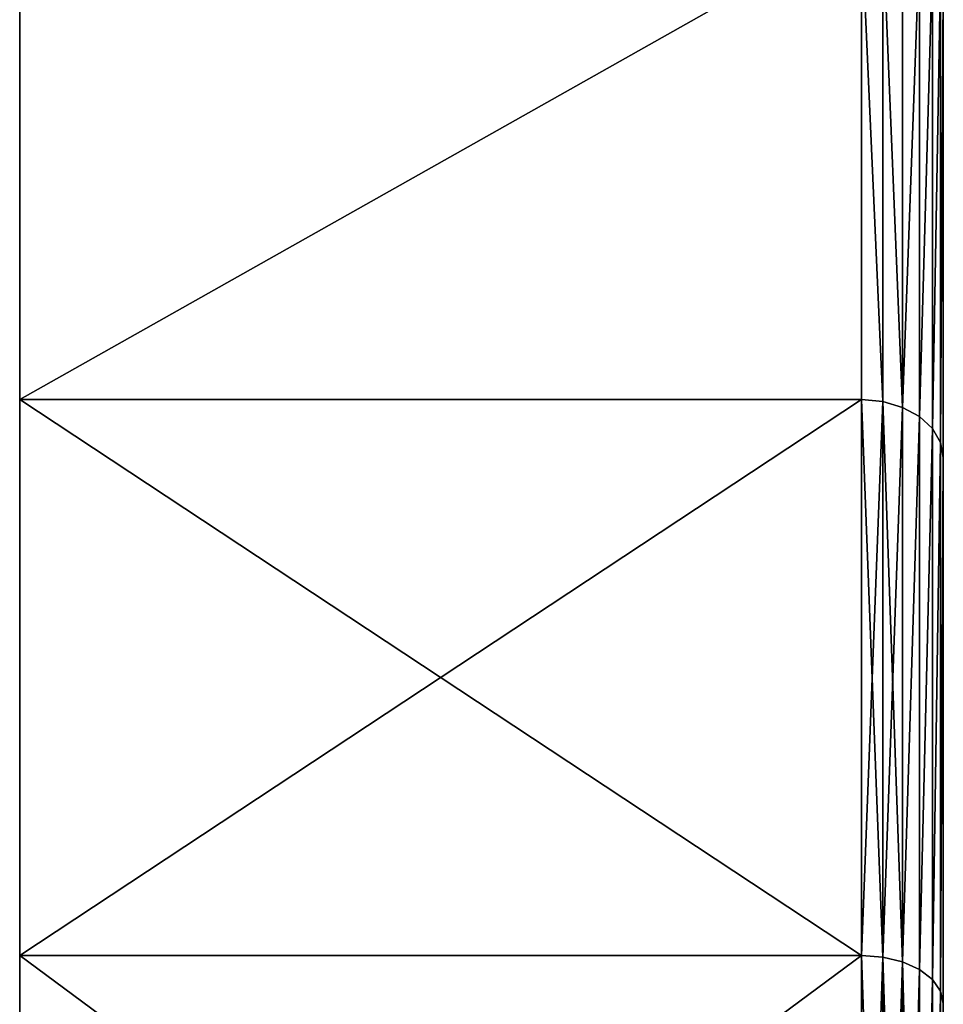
# Model space of a CAD drawing. Extents: x -0.1 to 19.2, y 0 to 39.3.
# Tile 43 of 215: x 0 to 0.565, y 34.38 to 34.982. Entities that reach past the tile are written whole.
import ezdxf

# ---------------------------------------------------------------- set-up
doc = ezdxf.new("R2010")
doc.units = 0
doc.header["$LTSCALE"] = 2.54
doc.layers.get('0').update_dxf_attribs({"color": 13, "linetype": 'CONTINUOUS'})

# ---------------------------------------------------------------- blocks, each defined once
blk = doc.blocks.new('GRUPUJ_51')
at = {"color": 41}
for p, q in [((0.51484, 4.86525, 9.36676), (0.51484, 5.1557, 9.02669)), ((0.51484, 5.1557, 5.67632), (0.51484, 4.86525, 5.33625)), ((0.51484, 5.1557, 5.67632), (0.51484, 4.86525, 5.33625)), ((0.51484, 4.86525, 9.36676), (0.51484, 5.1557, 9.02669)), ((0.52778, 4.86405, 5.33746), (0.52778, 5.15432, 5.67732)), ((0.52778, 4.86405, 5.33746), (0.52778, 5.15432, 5.67732)), ((0.52778, 5.15432, 9.02569), (0.52778, 4.86405, 9.36555)), ((0.52778, 5.15432, 9.02569), (0.52778, 4.86405, 9.36555)), ((0.53984, 4.8605, 5.341), (0.53984, 5.15026, 5.68027)), ((0.53984, 4.8605, 5.341), (0.53984, 5.15026, 5.68027)), ((0.53984, 5.15026, 9.02274), (0.53984, 4.8605, 9.36201)), ((0.53984, 5.15026, 9.02274), (0.53984, 4.8605, 9.36201)), ((0.5502, 4.85487, 5.34664), (0.5502, 5.14381, 5.68495)), ((0.5502, 4.85487, 5.34664), (0.5502, 5.14381, 5.68495)), ((0.5502, 5.14381, 9.01806), (0.5502, 4.85487, 9.35637)), ((0.5502, 5.14381, 9.01806), (0.5502, 4.85487, 9.35637)), ((0.55815, 4.84752, 5.35398), (0.55815, 5.13541, 5.69106)), ((0.55815, 4.84752, 5.35398), (0.55815, 5.13541, 5.69106)), ((0.55815, 5.13541, 9.01195), (0.55815, 4.84752, 9.34903)), ((0.55815, 5.13541, 9.01195), (0.55815, 4.84752, 9.34903)), ((0.56314, 4.83897, 5.36254), (0.56314, 5.12562, 5.69817)), ((0.56314, 4.83897, 5.36254), (0.56314, 5.12562, 5.69817)), ((0.56314, 5.12562, 9.00484), (0.56314, 4.83897, 9.34047)), ((0.56314, 5.12562, 9.00484), (0.56314, 4.83897, 9.34047)), ((0.56484, 5.11512, 5.7058), (0.56484, 4.82979, 5.37171)), ((0.56484, 5.11512, 5.7058), (0.56484, 4.82979, 5.37171)), ((0.56484, 4.82979, 9.33129), (0.56484, 5.11512, 8.99721)), ((0.56484, 4.82979, 9.33129), (0.56484, 5.11512, 8.99721)), ((0, 4.86525, 9.36676), (0.51484, 4.86525, 9.36676)), ((0, 4.86525, 5.33625), (0.51484, 4.86525, 5.33625)), ((0, 4.86525, 5.33625), (0.51484, 4.86525, 5.33625)), ((0, 4.86525, 9.36676), (0.51484, 4.86525, 9.36676)), ((0.51484, 4.86525, 5.33625), (0.51484, 4.52519, 5.04581)), ((0.51484, 4.86525, 5.33625), (0.52778, 4.86405, 5.33746)), ((0.51484, 4.86525, 5.33625), (0.51484, 4.52519, 5.04581)), ((0.51484, 4.86525, 5.33625), (0.52778, 4.86405, 5.33746)), ((0.51484, 4.52519, 9.6572), (0.51484, 4.86525, 9.36676)), ((0.51484, 4.86525, 9.36676), (0.52778, 4.86405, 9.36555)), ((0.51484, 4.52519, 9.6572), (0.51484, 4.86525, 9.36676)), ((0.51484, 4.86525, 9.36676), (0.52778, 4.86405, 9.36555)), ((0.52778, 4.52418, 5.04719), (0.52778, 4.86405, 5.33746)), ((0.52778, 4.52418, 5.04719), (0.52778, 4.86405, 5.33746)), ((0.53984, 4.8605, 5.341), (0.52778, 4.86405, 5.33746)), ((0.53984, 4.8605, 5.341), (0.52778, 4.86405, 5.33746)), ((0.52778, 4.86405, 9.36555), (0.53984, 4.8605, 9.36201)), ((0.52778, 4.86405, 9.36555), (0.52778, 4.52418, 9.65582)), ((0.52778, 4.86405, 9.36555), (0.53984, 4.8605, 9.36201)), ((0.52778, 4.86405, 9.36555), (0.52778, 4.52418, 9.65582)), ((0.5502, 4.85487, 5.34664), (0.53984, 4.8605, 5.341)), ((0.53984, 4.52124, 5.05124), (0.53984, 4.8605, 5.341)), ((0.53984, 4.52124, 5.05124), (0.53984, 4.8605, 5.341)), ((0.5502, 4.85487, 5.34664), (0.53984, 4.8605, 5.341)), ((0.53984, 4.8605, 9.36201), (0.5502, 4.85487, 9.35637)), ((0.53984, 4.8605, 9.36201), (0.53984, 4.52124, 9.65177)), ((0.53984, 4.8605, 9.36201), (0.5502, 4.85487, 9.35637)), ((0.53984, 4.8605, 9.36201), (0.53984, 4.52124, 9.65177)), ((0.5502, 4.51655, 5.05769), (0.5502, 4.85487, 5.34664)), ((0.55815, 4.84752, 5.35398), (0.5502, 4.85487, 5.34664)), ((0.55815, 4.84752, 5.35398), (0.5502, 4.85487, 5.34664)), ((0.5502, 4.51655, 5.05769), (0.5502, 4.85487, 5.34664)), ((0.5502, 4.85487, 9.35637), (0.55815, 4.84752, 9.34903)), ((0.5502, 4.85487, 9.35637), (0.5502, 4.51655, 9.64532)), ((0.5502, 4.85487, 9.35637), (0.5502, 4.51655, 9.64532)), ((0.5502, 4.85487, 9.35637), (0.55815, 4.84752, 9.34903)), ((0.55815, 4.51045, 5.06609), (0.55815, 4.84752, 5.35398)), ((0.56314, 4.83897, 5.36254), (0.55815, 4.84752, 5.35398)), ((0.55815, 4.51045, 5.06609), (0.55815, 4.84752, 5.35398)), ((0.56314, 4.83897, 5.36254), (0.55815, 4.84752, 5.35398)), ((0.55815, 4.84752, 9.34903), (0.56314, 4.83897, 9.34047)), ((0.55815, 4.84752, 9.34903), (0.55815, 4.51045, 9.63691)), ((0.55815, 4.84752, 9.34903), (0.56314, 4.83897, 9.34047)), ((0.55815, 4.84752, 9.34903), (0.55815, 4.51045, 9.63691)), ((0.56484, 4.82979, 5.37171), (0.56314, 4.83897, 5.36254)), ((0.56314, 4.50334, 5.07588), (0.56314, 4.83897, 5.36254)), ((0.56314, 4.50334, 5.07588), (0.56314, 4.83897, 5.36254)), ((0.56484, 4.82979, 5.37171), (0.56314, 4.83897, 5.36254)), ((0.56314, 4.83897, 9.34047), (0.56484, 4.82979, 9.33129)), ((0.56314, 4.83897, 9.34047), (0.56314, 4.50334, 9.62713)), ((0.56314, 4.83897, 9.34047), (0.56484, 4.82979, 9.33129)), ((0.56314, 4.83897, 9.34047), (0.56314, 4.50334, 9.62713)), ((0.56484, 4.82979, 5.37171), (0.56484, 4.49571, 5.08638)), ((0.56484, 4.82979, 5.37171), (0.56484, 4.49571, 5.08638)), ((0.56484, 4.49571, 9.61663), (0.56484, 4.82979, 9.33129)), ((0.56484, 4.49571, 9.61663), (0.56484, 4.82979, 9.33129)), ((0, 4.52519, 9.6572), (0.51484, 4.52519, 9.6572)), ((0, 4.52519, 5.04581), (0.51484, 4.52519, 5.04581)), ((0, 4.52519, 5.04581), (0.51484, 4.52519, 5.04581)), ((0, 4.52519, 9.6572), (0.51484, 4.52519, 9.6572)), ((0.51484, 4.14387, 9.89087), (0.51484, 4.52519, 9.6572)), ((0.51484, 4.52519, 5.04581), (0.51484, 4.14387, 4.81214)), ((0.51484, 4.52519, 5.04581), (0.52778, 4.52418, 5.04719)), ((0.51484, 4.52519, 5.04581), (0.51484, 4.14387, 4.81214)), ((0.51484, 4.52519, 5.04581), (0.52778, 4.52418, 5.04719)), ((0.51484, 4.14387, 9.89087), (0.51484, 4.52519, 9.6572)), ((0.51484, 4.52519, 9.6572), (0.52778, 4.52418, 9.65582)), ((0.51484, 4.52519, 9.6572), (0.52778, 4.52418, 9.65582)), ((0.53984, 4.52124, 5.05124), (0.52778, 4.52418, 5.04719)), ((0.52778, 4.1431, 4.81366), (0.52778, 4.52418, 5.04719)), ((0.52778, 4.1431, 4.81366), (0.52778, 4.52418, 5.04719)), ((0.53984, 4.52124, 5.05124), (0.52778, 4.52418, 5.04719)), ((0.52778, 4.52418, 9.65582), (0.52778, 4.1431, 9.88935)), ((0.52778, 4.52418, 9.65582), (0.53984, 4.52124, 9.65177)), ((0.52778, 4.52418, 9.65582), (0.52778, 4.1431, 9.88935)), ((0.52778, 4.52418, 9.65582), (0.53984, 4.52124, 9.65177)), ((0.53984, 4.14082, 4.81812), (0.53984, 4.52124, 5.05124)), ((0.5502, 4.51655, 5.05769), (0.53984, 4.52124, 5.05124)), ((0.5502, 4.51655, 5.05769), (0.53984, 4.52124, 5.05124)), ((0.53984, 4.14082, 4.81812), (0.53984, 4.52124, 5.05124)), ((0.53984, 4.52124, 9.65177), (0.53984, 4.14082, 9.88489)), ((0.53984, 4.52124, 9.65177), (0.5502, 4.51655, 9.64532)), ((0.53984, 4.52124, 9.65177), (0.53984, 4.14082, 9.88489)), ((0.53984, 4.52124, 9.65177), (0.5502, 4.51655, 9.64532)), ((0.55815, 4.51045, 5.06609), (0.5502, 4.51655, 5.05769)), ((0.5502, 4.1372, 4.82522), (0.5502, 4.51655, 5.05769)), ((0.5502, 4.1372, 4.82522), (0.5502, 4.51655, 5.05769)), ((0.55815, 4.51045, 5.06609), (0.5502, 4.51655, 5.05769)), ((0.5502, 4.51655, 9.64532), (0.5502, 4.1372, 9.87778)), ((0.5502, 4.51655, 9.64532), (0.5502, 4.1372, 9.87778)), ((0.5502, 4.51655, 9.64532), (0.55815, 4.51045, 9.63691)), ((0.5502, 4.51655, 9.64532), (0.55815, 4.51045, 9.63691)), ((0.55815, 4.13249, 4.83448), (0.55815, 4.51045, 5.06609)), ((0.56314, 4.50334, 5.07588), (0.55815, 4.51045, 5.06609)), ((0.56314, 4.50334, 5.07588), (0.55815, 4.51045, 5.06609)), ((0.55815, 4.13249, 4.83448), (0.55815, 4.51045, 5.06609)), ((0.55815, 4.51045, 9.63691), (0.55815, 4.13249, 9.86853)), ((0.55815, 4.51045, 9.63691), (0.56314, 4.50334, 9.62713)), ((0.55815, 4.51045, 9.63691), (0.55815, 4.13249, 9.86853)), ((0.55815, 4.51045, 9.63691), (0.56314, 4.50334, 9.62713)), ((0.56314, 4.127, 4.84526), (0.56314, 4.50334, 5.07588)), ((0.56314, 4.50334, 5.07588), (0.56484, 4.49571, 5.08638)), ((0.56314, 4.127, 4.84526), (0.56314, 4.50334, 5.07588)), ((0.56314, 4.50334, 5.07588), (0.56484, 4.49571, 5.08638)), ((0.56314, 4.50334, 9.62713), (0.56314, 4.127, 9.85775)), ((0.56314, 4.50334, 9.62713), (0.56314, 4.127, 9.85775)), ((0.56314, 4.50334, 9.62713), (0.56484, 4.49571, 9.61663)), ((0.56314, 4.50334, 9.62713), (0.56484, 4.49571, 9.61663)), ((0.56484, 4.49571, 5.08638), (0.56484, 4.1211, 4.85682)), ((0.56484, 4.49571, 5.08638), (0.56484, 4.1211, 4.85682)), ((0.56484, 4.1211, 9.84618), (0.56484, 4.49571, 9.61663)), ((0.56484, 4.1211, 9.84618), (0.56484, 4.49571, 9.61663))]:
    blk.add_line(p, q, dxfattribs=at)
at = {"color": 41, "extrusion": (1, 0, 0)}
blk.add_circle((2.85, 7.3515), 2.85, dxfattribs=at)
blk.add_circle((2.85, 7.3515), 2.85, dxfattribs=at)
blk.add_circle((2.85, 7.3515), 2.85, dxfattribs=at)
blk.add_circle((2.85, 7.3515), 2.85, dxfattribs=at)
blk.add_circle((2.85, 7.3515), 2.85, dxfattribs=at)
blk.add_circle((2.85, 7.3515), 2.85, dxfattribs=at)
blk.add_circle((2.85, 7.3515), 2.85, dxfattribs=at)
blk.add_circle((2.85, 7.3515), 2.85, dxfattribs=at)
blk.add_circle((2.85, 7.3515), 2.85, dxfattribs=at)
blk.add_circle((2.85, 7.3515), 2.85, dxfattribs=at)
blk.add_circle((2.85, 7.3515), 2.85, dxfattribs=at)
blk.add_circle((2.85, 7.3515), 2.85, dxfattribs=at)
blk.add_circle((2.85, 7.3515), 2.85, dxfattribs=at)
blk.add_circle((2.85, 7.3515), 2.85, dxfattribs=at)
blk.add_circle((2.85, 7.3515), 2.85, dxfattribs=at)
blk.add_circle((2.85, 7.3515), 2.85, dxfattribs=at)
blk.add_circle((2.85, 7.3515), 2.85, dxfattribs=at)
blk.add_circle((2.85, 7.3515), 2.85, dxfattribs=at)
blk.add_circle((2.85, 7.3515), 2.85, dxfattribs=at)
blk.add_circle((2.85, 7.3515), 2.85, dxfattribs=at)
blk.add_circle((2.85, 7.3515), 2.85, dxfattribs=at)
blk.add_circle((2.85, 7.3515), 2.85, dxfattribs=at)
blk.add_circle((2.85, 7.3515), 2.85, dxfattribs=at)
blk.add_circle((2.85, 7.3515), 2.85, dxfattribs=at)
blk.add_circle((2.85, 7.3515), 2.85, dxfattribs=at)
blk.add_circle((2.85, 7.3515), 2.85, dxfattribs=at)
blk.add_circle((2.85, 7.3515), 2.85, dxfattribs=at)
blk.add_circle((2.85, 7.3515), 2.85, dxfattribs=at)
blk.add_circle((2.85, 7.3515), 2.85, dxfattribs=at)
blk.add_circle((2.85, 7.3515), 2.85, dxfattribs=at)
blk.add_circle((2.85, 7.3515), 2.85, dxfattribs=at)
blk.add_circle((2.85, 7.3515), 2.85, dxfattribs=at)
blk.add_circle((2.85, 7.3515), 2.85, dxfattribs=at)
blk.add_circle((2.85, 7.3515), 2.85, dxfattribs=at)
blk.add_circle((2.85, 7.3515), 2.85, dxfattribs=at)
blk.add_circle((2.85, 7.3515), 2.85, dxfattribs=at)
blk.add_circle((2.85, 7.3515), 2.85, dxfattribs=at)
blk.add_circle((2.85, 7.3515), 2.85, dxfattribs=at)
blk.add_circle((2.85, 7.3515), 2.85, dxfattribs=at)
blk.add_circle((2.85, 7.3515), 2.85, dxfattribs=at)
blk.add_circle((2.85, 7.3515), 2.85, dxfattribs=at)
at = {"color": 41}
mesh = blk.add_polyface(dxfattribs=at)
corners = [(0, 0.03509, 7.79734), (0, 0.03509, 6.90567), (0, 0, 7.3515), (0, 0.13949, 8.2322), (0, 0.13949, 6.47081), (0, 0.31063, 8.64538), (0, 0.31063, 6.05763), (0, 0.5443, 9.02669), (0, 0.5443, 5.67632), (0, 0.83475, 9.36676), (0, 0.83475, 5.33625), (0, 1.17481, 9.6572), (0, 1.17481, 5.04581), (0, 1.55613, 9.89087), (0, 1.55613, 4.81214), (0, 1.9693, 10.06202), (0, 1.9693, 4.64099), (0, 2.40416, 10.16642), (0, 2.40416, 4.53659), (0, 2.85, 10.2015), (0, 2.85, 4.5015), (0, 3.29584, 10.16642), (0, 3.29584, 4.53659), (0, 3.7307, 10.06202), (0, 3.7307, 4.64099), (0, 4.14387, 9.89087), (0, 4.14387, 4.81214), (0, 4.52519, 9.6572), (0, 4.52519, 5.04581), (0, 4.86525, 9.36676), (0, 4.86525, 5.33625), (0, 5.1557, 9.02669), (0, 5.1557, 5.67632), (0, 5.38937, 8.64538), (0, 5.38937, 6.05763), (0, 5.56051, 8.2322), (0, 5.56051, 6.47081), (0, 5.66491, 7.79734), (0, 5.66491, 6.90567), (0, 5.7, 7.3515)]
mesh.append_faces([[corners[k] for k in face] for face in [(0, 1, 2), (38, 37, 39)]], dxfattribs={"vtx0": -1, "color": 41})
mesh.append_faces([[corners[k] for k in face] for face in [(1, 3, 4), (4, 5, 6), (6, 7, 8), (8, 9, 10), (10, 11, 12), (12, 13, 14), (14, 15, 16), (16, 17, 18), (18, 19, 20), (20, 21, 22), (22, 23, 24), (24, 25, 26), (26, 27, 28), (28, 29, 30), (30, 31, 32), (32, 33, 34), (34, 35, 36), (36, 37, 38)]], dxfattribs={"vtx0": -1, "vtx1": -1, "color": 41})
mesh.append_faces([[corners[k] for k in face] for face in [(1, 0, 3), (4, 3, 5), (6, 5, 7), (8, 7, 9), (10, 9, 11), (12, 11, 13), (14, 13, 15), (16, 15, 17), (18, 17, 19), (20, 19, 21), (22, 21, 23), (24, 23, 25), (26, 25, 27), (28, 27, 29), (30, 29, 31), (32, 31, 33), (34, 33, 35), (36, 35, 37)]], dxfattribs={"vtx0": -1, "vtx2": -1, "color": 41})
mesh = blk.add_polyface(dxfattribs=at)
corners = [(0.56484, 1.20429, 5.08638), (0.56484, 1.22534, 7.09418), (0.56484, 1.20508, 7.3515), (0.56484, 1.5789, 4.85682), (0.56484, 1.28559, 6.8432), (0.56484, 1.38437, 6.60473), (0.56484, 1.51923, 6.38465), (0.56484, 1.68687, 6.18837), (0.56484, 1.9848, 4.68869), (0.56484, 1.88314, 6.02074), (0.56484, 2.10322, 5.88587), (0.56484, 2.41201, 4.58613), (0.56484, 2.34169, 5.7871), (0.56484, 2.59268, 5.72684), (0.56484, 2.85, 4.55166), (0.56484, 2.85, 5.70659), (0.56484, 3.10732, 5.72684), (0.56484, 3.28799, 4.58613), (0.56484, 3.35831, 5.7871), (0.56484, 3.7152, 4.68869), (0.56484, 3.59678, 5.88587), (0.56484, 3.81686, 6.02074), (0.56484, 4.1211, 4.85682), (0.56484, 4.01313, 6.18837), (0.56484, 4.18077, 6.38465), (0.56484, 4.49571, 5.08638), (0.56484, 4.31563, 6.60473), (0.56484, 4.41441, 6.8432), (0.56484, 4.47466, 7.09418), (0.56484, 4.49492, 7.3515), (0.56484, 4.49571, 9.61663), (0.56484, 4.82979, 9.33129), (0.56484, 4.82979, 5.37171), (0.56484, 5.11512, 8.99721), (0.56484, 5.11512, 5.7058), (0.56484, 5.34468, 8.62261), (0.56484, 5.34468, 6.0804), (0.56484, 5.51281, 8.2167), (0.56484, 5.51281, 6.4863), (0.56484, 5.61537, 7.7895), (0.56484, 5.61537, 6.91351), (0.56484, 5.64985, 7.3515), (0.56484, 0.08463, 6.91351), (0.56484, 0.08463, 7.7895), (0.56484, 0.05015, 7.3515), (0.56484, 0.18719, 8.2167), (0.56484, 0.18719, 6.4863), (0.56484, 0.35532, 8.62261), (0.56484, 0.35532, 6.0804), (0.56484, 0.58488, 8.99721), (0.56484, 0.58488, 5.7058), (0.56484, 0.87021, 9.33129), (0.56484, 0.87021, 5.37171), (0.56484, 1.20429, 9.61663), (0.56484, 1.22534, 7.60883), (0.56484, 1.5789, 9.84618), (0.56484, 1.28559, 7.85981), (0.56484, 1.38437, 8.09828), (0.56484, 1.51923, 8.31836), (0.56484, 1.68687, 8.51464), (0.56484, 1.9848, 10.01432), (0.56484, 1.88314, 8.68227), (0.56484, 2.10322, 8.81714), (0.56484, 2.41201, 10.11688), (0.56484, 2.34169, 8.91591), (0.56484, 2.59268, 8.97617), (0.56484, 2.85, 10.15135), (0.56484, 2.85, 8.99642), (0.56484, 3.28799, 10.11688), (0.56484, 3.10732, 8.97617), (0.56484, 3.35831, 8.91591), (0.56484, 3.7152, 10.01432), (0.56484, 3.59678, 8.81714), (0.56484, 3.81686, 8.68227), (0.56484, 4.1211, 9.84618), (0.56484, 4.01313, 8.51464), (0.56484, 4.18077, 8.31836), (0.56484, 4.31563, 8.09828), (0.56484, 4.41441, 7.85981), (0.56484, 4.47466, 7.60883)]
mesh.append_faces([[corners[k] for k in face] for face in [(39, 40, 41), (42, 43, 44)]], dxfattribs={"vtx0": -1, "color": 41})
mesh.append_faces([[corners[k] for k in face] for face in [(1, 3, 4), (4, 3, 5), (5, 3, 6), (6, 3, 7), (7, 8, 9), (9, 8, 10), (10, 11, 12), (12, 11, 13), (13, 14, 15), (15, 14, 16), (16, 17, 18), (18, 19, 20), (20, 19, 21), (21, 22, 23), (23, 22, 24), (24, 25, 26), (26, 25, 27), (27, 25, 28), (28, 25, 29), (30, 25, 31), (31, 32, 33), (33, 34, 35), (35, 36, 37), (37, 38, 39), (43, 42, 45), (45, 46, 47), (47, 48, 49), (49, 50, 51), (51, 52, 53), (53, 54, 55), (55, 59, 60), (60, 62, 63), (63, 65, 66), (66, 67, 68), (68, 70, 71), (71, 73, 74), (74, 76, 30)]], dxfattribs={"vtx0": -1, "vtx1": -1, "color": 41})
mesh.append_faces([[corners[k] for k in face] for face in [(29, 25, 30), (53, 0, 2)]], dxfattribs={"vtx0": -1, "vtx1": -1, "vtx2": -1, "color": 41})
mesh.append_faces([[corners[k] for k in face] for face in [(0, 1, 2), (1, 0, 3), (7, 3, 8), (10, 8, 11), (13, 11, 14), (16, 14, 17), (18, 17, 19), (21, 19, 22), (24, 22, 25), (31, 25, 32), (33, 32, 34), (35, 34, 36), (37, 36, 38), (39, 38, 40), (45, 42, 46), (47, 46, 48), (49, 48, 50), (51, 50, 52), (53, 52, 0), (53, 2, 54), (55, 54, 56), (55, 56, 57), (55, 57, 58), (55, 58, 59), (60, 59, 61), (60, 61, 62), (63, 62, 64), (63, 64, 65), (66, 65, 67), (68, 67, 69), (68, 69, 70), (71, 70, 72), (71, 72, 73), (74, 73, 75), (74, 75, 76), (30, 76, 77), (30, 77, 78), (30, 78, 79), (30, 79, 29)]], dxfattribs={"vtx0": -1, "vtx2": -1, "color": 41})
mesh = blk.add_polyface(dxfattribs=at)
corners = [(0, 4.86525, 9.36676), (0.51484, 5.1557, 9.02669), (0, 5.1557, 9.02669), (0.51484, 4.86525, 9.36676)]
mesh.append_faces([[corners[k] for k in face] for face in [(0, 1, 2), (1, 0, 3)]], dxfattribs={"vtx0": -1, "color": 41})
mesh = blk.add_polyface(dxfattribs=at)
corners = [(0, 4.86525, 5.33625), (0.51484, 5.1557, 5.67632), (0.51484, 4.86525, 5.33625), (0, 5.1557, 5.67632)]
mesh.append_faces([[corners[k] for k in face] for face in [(0, 1, 2), (1, 0, 3)]], dxfattribs={"vtx0": -1, "color": 41})
mesh = blk.add_polyface(dxfattribs=at)
corners = [(0.51484, 5.1557, 5.67632), (0.52778, 4.86405, 5.33746), (0.51484, 4.86525, 5.33625), (0.52778, 5.15432, 5.67732)]
mesh.append_faces([[corners[k] for k in face] for face in [(0, 1, 2), (1, 0, 3)]], dxfattribs={"vtx0": -1, "color": 41})
mesh = blk.add_polyface(dxfattribs=at)
corners = [(0.51484, 5.1557, 9.02669), (0.52778, 4.86405, 9.36555), (0.52778, 5.15432, 9.02569), (0.51484, 4.86525, 9.36676)]
mesh.append_faces([[corners[k] for k in face] for face in [(0, 1, 2), (1, 0, 3)]], dxfattribs={"vtx0": -1, "color": 41})
mesh = blk.add_polyface(dxfattribs=at)
corners = [(0.52778, 5.15432, 5.67732), (0.53984, 4.8605, 5.341), (0.52778, 4.86405, 5.33746), (0.53984, 5.15026, 5.68027)]
mesh.append_faces([[corners[k] for k in face] for face in [(0, 1, 2), (1, 0, 3)]], dxfattribs={"vtx0": -1, "color": 41})
mesh = blk.add_polyface(dxfattribs=at)
corners = [(0.52778, 5.15432, 9.02569), (0.53984, 4.8605, 9.36201), (0.53984, 5.15026, 9.02274), (0.52778, 4.86405, 9.36555)]
mesh.append_faces([[corners[k] for k in face] for face in [(0, 1, 2), (1, 0, 3)]], dxfattribs={"vtx0": -1, "color": 41})
mesh = blk.add_polyface(dxfattribs=at)
corners = [(0.53984, 4.8605, 5.341), (0.5502, 5.14381, 5.68495), (0.5502, 4.85487, 5.34664), (0.53984, 5.15026, 5.68027)]
mesh.append_faces([[corners[k] for k in face] for face in [(0, 1, 2), (1, 0, 3)]], dxfattribs={"vtx0": -1, "color": 41})
mesh = blk.add_polyface(dxfattribs=at)
corners = [(0.5502, 5.14381, 9.01806), (0.53984, 4.8605, 9.36201), (0.5502, 4.85487, 9.35637), (0.53984, 5.15026, 9.02274)]
mesh.append_faces([[corners[k] for k in face] for face in [(0, 1, 2), (1, 0, 3)]], dxfattribs={"vtx0": -1, "color": 41})
mesh = blk.add_polyface(dxfattribs=at)
corners = [(0.5502, 4.85487, 5.34664), (0.55815, 5.13541, 5.69106), (0.55815, 4.84752, 5.35398), (0.5502, 5.14381, 5.68495)]
mesh.append_faces([[corners[k] for k in face] for face in [(0, 1, 2), (1, 0, 3)]], dxfattribs={"vtx0": -1, "color": 41})
mesh = blk.add_polyface(dxfattribs=at)
corners = [(0.55815, 5.13541, 9.01195), (0.5502, 4.85487, 9.35637), (0.55815, 4.84752, 9.34903), (0.5502, 5.14381, 9.01806)]
mesh.append_faces([[corners[k] for k in face] for face in [(0, 1, 2), (1, 0, 3)]], dxfattribs={"vtx0": -1, "color": 41})
mesh = blk.add_polyface(dxfattribs=at)
corners = [(0.55815, 4.84752, 5.35398), (0.56314, 5.12562, 5.69817), (0.56314, 4.83897, 5.36254), (0.55815, 5.13541, 5.69106)]
mesh.append_faces([[corners[k] for k in face] for face in [(0, 1, 2), (1, 0, 3)]], dxfattribs={"vtx0": -1, "color": 41})
mesh = blk.add_polyface(dxfattribs=at)
corners = [(0.56314, 5.12562, 9.00484), (0.55815, 4.84752, 9.34903), (0.56314, 4.83897, 9.34047), (0.55815, 5.13541, 9.01195)]
mesh.append_faces([[corners[k] for k in face] for face in [(0, 1, 2), (1, 0, 3)]], dxfattribs={"vtx0": -1, "color": 41})
mesh = blk.add_polyface(dxfattribs=at)
corners = [(0.56314, 4.83897, 5.36254), (0.56484, 5.11512, 5.7058), (0.56484, 4.82979, 5.37171), (0.56314, 5.12562, 5.69817)]
mesh.append_faces([[corners[k] for k in face] for face in [(0, 1, 2), (1, 0, 3)]], dxfattribs={"vtx0": -1, "color": 41})
mesh = blk.add_polyface(dxfattribs=at)
corners = [(0.56484, 5.11512, 8.99721), (0.56314, 4.83897, 9.34047), (0.56484, 4.82979, 9.33129), (0.56314, 5.12562, 9.00484)]
mesh.append_faces([[corners[k] for k in face] for face in [(0, 1, 2), (1, 0, 3)]], dxfattribs={"vtx0": -1, "color": 41})
mesh = blk.add_polyface(dxfattribs=at)
corners = [(0.51484, 4.86525, 5.33625), (0, 4.52519, 5.04581), (0, 4.86525, 5.33625), (0.51484, 4.52519, 5.04581)]
mesh.append_faces([[corners[k] for k in face] for face in [(0, 1, 2), (1, 0, 3)]], dxfattribs={"vtx0": -1, "color": 41})
mesh = blk.add_polyface(dxfattribs=at)
corners = [(0.51484, 4.52519, 9.6572), (0, 4.86525, 9.36676), (0, 4.52519, 9.6572), (0.51484, 4.86525, 9.36676)]
mesh.append_faces([[corners[k] for k in face] for face in [(0, 1, 2), (1, 0, 3)]], dxfattribs={"vtx0": -1, "color": 41})
mesh = blk.add_polyface(dxfattribs=at)
corners = [(0.52778, 4.86405, 5.33746), (0.51484, 4.52519, 5.04581), (0.51484, 4.86525, 5.33625), (0.52778, 4.52418, 5.04719)]
mesh.append_faces([[corners[k] for k in face] for face in [(0, 1, 2), (1, 0, 3)]], dxfattribs={"vtx0": -1, "color": 41})
mesh = blk.add_polyface(dxfattribs=at)
corners = [(0.52778, 4.52418, 9.65582), (0.51484, 4.86525, 9.36676), (0.51484, 4.52519, 9.6572), (0.52778, 4.86405, 9.36555)]
mesh.append_faces([[corners[k] for k in face] for face in [(0, 1, 2), (1, 0, 3)]], dxfattribs={"vtx0": -1, "color": 41})
mesh = blk.add_polyface(dxfattribs=at)
corners = [(0.53984, 4.8605, 5.341), (0.52778, 4.52418, 5.04719), (0.52778, 4.86405, 5.33746), (0.53984, 4.52124, 5.05124)]
mesh.append_faces([[corners[k] for k in face] for face in [(0, 1, 2), (1, 0, 3)]], dxfattribs={"vtx0": -1, "color": 41})
mesh = blk.add_polyface(dxfattribs=at)
corners = [(0.53984, 4.52124, 9.65177), (0.52778, 4.86405, 9.36555), (0.52778, 4.52418, 9.65582), (0.53984, 4.8605, 9.36201)]
mesh.append_faces([[corners[k] for k in face] for face in [(0, 1, 2), (1, 0, 3)]], dxfattribs={"vtx0": -1, "color": 41})
mesh = blk.add_polyface(dxfattribs=at)
corners = [(0.53984, 4.52124, 5.05124), (0.5502, 4.85487, 5.34664), (0.5502, 4.51655, 5.05769), (0.53984, 4.8605, 5.341)]
mesh.append_faces([[corners[k] for k in face] for face in [(0, 1, 2), (1, 0, 3)]], dxfattribs={"vtx0": -1, "color": 41})
mesh = blk.add_polyface(dxfattribs=at)
corners = [(0.5502, 4.85487, 9.35637), (0.53984, 4.52124, 9.65177), (0.5502, 4.51655, 9.64532), (0.53984, 4.8605, 9.36201)]
mesh.append_faces([[corners[k] for k in face] for face in [(0, 1, 2), (1, 0, 3)]], dxfattribs={"vtx0": -1, "color": 41})
mesh = blk.add_polyface(dxfattribs=at)
corners = [(0.5502, 4.51655, 5.05769), (0.55815, 4.84752, 5.35398), (0.55815, 4.51045, 5.06609), (0.5502, 4.85487, 5.34664)]
mesh.append_faces([[corners[k] for k in face] for face in [(0, 1, 2), (1, 0, 3)]], dxfattribs={"vtx0": -1, "color": 41})
mesh = blk.add_polyface(dxfattribs=at)
corners = [(0.55815, 4.84752, 9.34903), (0.5502, 4.51655, 9.64532), (0.55815, 4.51045, 9.63691), (0.5502, 4.85487, 9.35637)]
mesh.append_faces([[corners[k] for k in face] for face in [(0, 1, 2), (1, 0, 3)]], dxfattribs={"vtx0": -1, "color": 41})
mesh = blk.add_polyface(dxfattribs=at)
corners = [(0.55815, 4.51045, 5.06609), (0.56314, 4.83897, 5.36254), (0.56314, 4.50334, 5.07588), (0.55815, 4.84752, 5.35398)]
mesh.append_faces([[corners[k] for k in face] for face in [(0, 1, 2), (1, 0, 3)]], dxfattribs={"vtx0": -1, "color": 41})
mesh = blk.add_polyface(dxfattribs=at)
corners = [(0.56314, 4.83897, 9.34047), (0.55815, 4.51045, 9.63691), (0.56314, 4.50334, 9.62713), (0.55815, 4.84752, 9.34903)]
mesh.append_faces([[corners[k] for k in face] for face in [(0, 1, 2), (1, 0, 3)]], dxfattribs={"vtx0": -1, "color": 41})
mesh = blk.add_polyface(dxfattribs=at)
corners = [(0.56314, 4.50334, 5.07588), (0.56484, 4.82979, 5.37171), (0.56484, 4.49571, 5.08638), (0.56314, 4.83897, 5.36254)]
mesh.append_faces([[corners[k] for k in face] for face in [(0, 1, 2), (1, 0, 3)]], dxfattribs={"vtx0": -1, "color": 41})
mesh = blk.add_polyface(dxfattribs=at)
corners = [(0.56484, 4.82979, 9.33129), (0.56314, 4.50334, 9.62713), (0.56484, 4.49571, 9.61663), (0.56314, 4.83897, 9.34047)]
mesh.append_faces([[corners[k] for k in face] for face in [(0, 1, 2), (1, 0, 3)]], dxfattribs={"vtx0": -1, "color": 41})
mesh = blk.add_polyface(dxfattribs=at)
corners = [(0.51484, 4.14387, 9.89087), (0, 4.52519, 9.6572), (0, 4.14387, 9.89087), (0.51484, 4.52519, 9.6572)]
mesh.append_faces([[corners[k] for k in face] for face in [(0, 1, 2), (1, 0, 3)]], dxfattribs={"vtx0": -1, "color": 41})
mesh = blk.add_polyface(dxfattribs=at)
corners = [(0.51484, 4.52519, 5.04581), (0, 4.14387, 4.81214), (0, 4.52519, 5.04581), (0.51484, 4.14387, 4.81214)]
mesh.append_faces([[corners[k] for k in face] for face in [(0, 1, 2), (1, 0, 3)]], dxfattribs={"vtx0": -1, "color": 41})
mesh = blk.add_polyface(dxfattribs=at)
corners = [(0.52778, 4.52418, 5.04719), (0.51484, 4.14387, 4.81214), (0.51484, 4.52519, 5.04581), (0.52778, 4.1431, 4.81366)]
mesh.append_faces([[corners[k] for k in face] for face in [(0, 1, 2), (1, 0, 3)]], dxfattribs={"vtx0": -1, "color": 41})
mesh = blk.add_polyface(dxfattribs=at)
corners = [(0.52778, 4.1431, 9.88935), (0.51484, 4.52519, 9.6572), (0.51484, 4.14387, 9.89087), (0.52778, 4.52418, 9.65582)]
mesh.append_faces([[corners[k] for k in face] for face in [(0, 1, 2), (1, 0, 3)]], dxfattribs={"vtx0": -1, "color": 41})
mesh = blk.add_polyface(dxfattribs=at)
corners = [(0.53984, 4.52124, 5.05124), (0.52778, 4.1431, 4.81366), (0.52778, 4.52418, 5.04719), (0.53984, 4.14082, 4.81812)]
mesh.append_faces([[corners[k] for k in face] for face in [(0, 1, 2), (1, 0, 3)]], dxfattribs={"vtx0": -1, "color": 41})
mesh = blk.add_polyface(dxfattribs=at)
corners = [(0.53984, 4.14082, 9.88489), (0.52778, 4.52418, 9.65582), (0.52778, 4.1431, 9.88935), (0.53984, 4.52124, 9.65177)]
mesh.append_faces([[corners[k] for k in face] for face in [(0, 1, 2), (1, 0, 3)]], dxfattribs={"vtx0": -1, "color": 41})
mesh = blk.add_polyface(dxfattribs=at)
corners = [(0.5502, 4.51655, 5.05769), (0.53984, 4.14082, 4.81812), (0.53984, 4.52124, 5.05124), (0.5502, 4.1372, 4.82522)]
mesh.append_faces([[corners[k] for k in face] for face in [(0, 1, 2), (1, 0, 3)]], dxfattribs={"vtx0": -1, "color": 41})
mesh = blk.add_polyface(dxfattribs=at)
corners = [(0.5502, 4.1372, 9.87778), (0.53984, 4.52124, 9.65177), (0.53984, 4.14082, 9.88489), (0.5502, 4.51655, 9.64532)]
mesh.append_faces([[corners[k] for k in face] for face in [(0, 1, 2), (1, 0, 3)]], dxfattribs={"vtx0": -1, "color": 41})
mesh = blk.add_polyface(dxfattribs=at)
corners = [(0.5502, 4.1372, 4.82522), (0.55815, 4.51045, 5.06609), (0.55815, 4.13249, 4.83448), (0.5502, 4.51655, 5.05769)]
mesh.append_faces([[corners[k] for k in face] for face in [(0, 1, 2), (1, 0, 3)]], dxfattribs={"vtx0": -1, "color": 41})
mesh = blk.add_polyface(dxfattribs=at)
corners = [(0.55815, 4.51045, 9.63691), (0.5502, 4.1372, 9.87778), (0.55815, 4.13249, 9.86853), (0.5502, 4.51655, 9.64532)]
mesh.append_faces([[corners[k] for k in face] for face in [(0, 1, 2), (1, 0, 3)]], dxfattribs={"vtx0": -1, "color": 41})
mesh = blk.add_polyface(dxfattribs=at)
corners = [(0.55815, 4.13249, 4.83448), (0.56314, 4.50334, 5.07588), (0.56314, 4.127, 4.84526), (0.55815, 4.51045, 5.06609)]
mesh.append_faces([[corners[k] for k in face] for face in [(0, 1, 2), (1, 0, 3)]], dxfattribs={"vtx0": -1, "color": 41})
mesh = blk.add_polyface(dxfattribs=at)
corners = [(0.56314, 4.50334, 9.62713), (0.55815, 4.13249, 9.86853), (0.56314, 4.127, 9.85775), (0.55815, 4.51045, 9.63691)]
mesh.append_faces([[corners[k] for k in face] for face in [(0, 1, 2), (1, 0, 3)]], dxfattribs={"vtx0": -1, "color": 41})
mesh = blk.add_polyface(dxfattribs=at)
corners = [(0.56314, 4.127, 4.84526), (0.56484, 4.49571, 5.08638), (0.56484, 4.1211, 4.85682), (0.56314, 4.50334, 5.07588)]
mesh.append_faces([[corners[k] for k in face] for face in [(0, 1, 2), (1, 0, 3)]], dxfattribs={"vtx0": -1, "color": 41})
mesh = blk.add_polyface(dxfattribs=at)
corners = [(0.56484, 4.49571, 9.61663), (0.56314, 4.127, 9.85775), (0.56484, 4.1211, 9.84618), (0.56314, 4.50334, 9.62713)]
mesh.append_faces([[corners[k] for k in face] for face in [(0, 1, 2), (1, 0, 3)]], dxfattribs={"vtx0": -1, "color": 41})
blk = doc.blocks.new('GRUPUJ_55')
at = {"color": 41}
blk.add_blockref('GRUPUJ_51', (0, 29.88483, 46.85759), dxfattribs=at)

msp = doc.modelspace()

# ---------------------------------------------------------------- block references
at = {"color": 0}
msp.add_blockref('GRUPUJ_55', (0, 0), dxfattribs=at)

doc.saveas('drawing.dxf')
